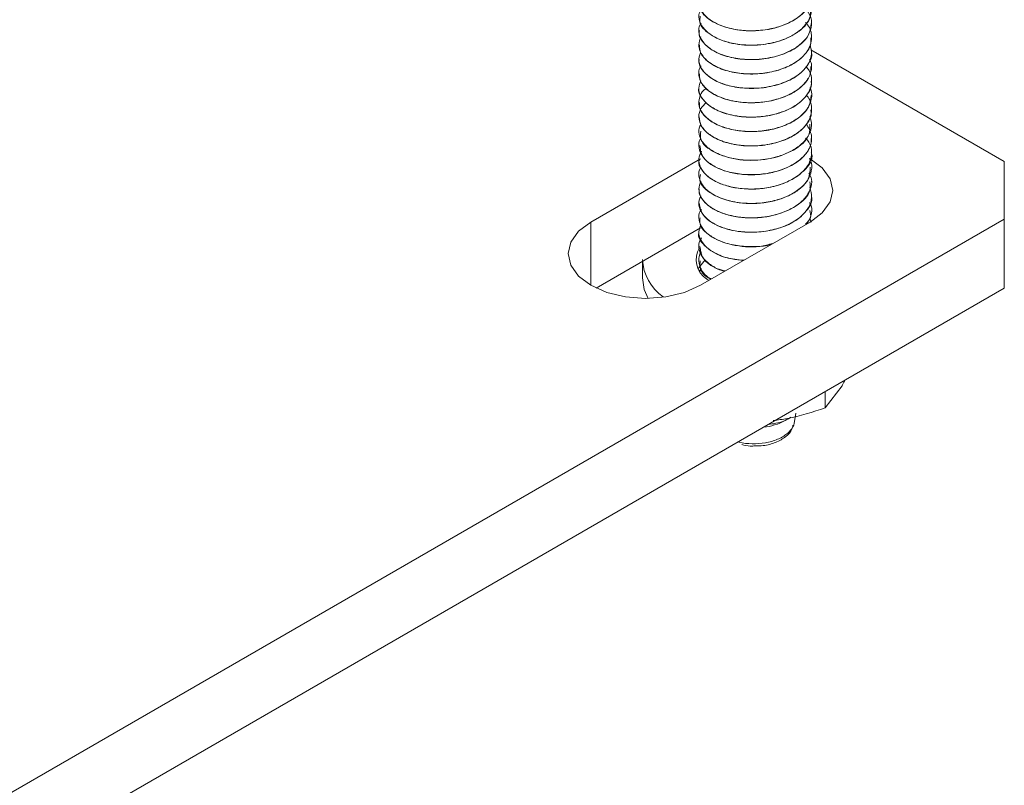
# Model space of a CAD drawing. Header units: millimetres. Extents: x -268 to 358, y -1428 to -19.
# Tile 9 of 34: x -26 to 44, y -949 to -895. Entities that reach past the tile are written whole.
import ezdxf

# ---------------------------------------------------------------- set-up
doc = ezdxf.new("R2010")
doc.units = ezdxf.units.MM

msp = doc.modelspace()

# ---------------------------------------------------------------- linework, layer by layer
at = {"color": 7, "linetype": 'Continuous', "lineweight": 15}
for p, q in [((30.546, -895.441), (30.546, -895.433)), ((22.546, -895.943), (22.546, -895.951)), ((30.546, -896.461), (30.546, -896.453)), ((22.546, -896.964), (22.546, -896.972)), ((44.224, -905.242), (30.498, -897.318)), ((30.546, -897.482), (30.546, -897.474)), ((22.546, -897.984), (22.546, -897.992)), ((30.546, -898.503), (30.546, -898.495)), ((22.546, -899.005), (22.546, -899.013)), ((30.546, -899.524), (30.546, -899.516)), ((22.546, -900.026), (22.546, -900.034)), ((30.546, -900.544), (30.546, -900.536)), ((22.546, -901.046), (22.546, -901.054)), ((22.546, -902.067), (22.546, -902.075)), ((30.546, -901.565), (30.546, -901.557)), ((30.546, -902.585), (30.546, -902.577)), ((22.546, -903.088), (22.546, -903.095)), ((22.546, -904.108), (22.546, -904.117)), ((30.546, -903.606), (30.546, -903.598)), ((30.546, -904.627), (30.546, -904.619)), ((22.657, -905.038), (14.879, -909.528)), ((22.546, -905.129), (22.546, -905.137)), ((44.224, -909.324), (44.224, -905.242)), ((22.546, -906.15), (22.546, -906.157)), ((30.546, -905.647), (30.546, -905.639)), ((30.546, -906.668), (30.546, -906.66)), ((22.546, -907.171), (22.546, -907.178)), ((30.546, -907.689), (30.546, -907.681)), ((22.546, -908.191), (22.546, -908.199)), ((30.546, -908.709), (30.546, -908.701)), ((-37.094, -956.267), (44.224, -909.324)), ((22.546, -909.212), (22.546, -909.219)), ((22.657, -914.018), (30.435, -909.528)), ((30.431, -909.251), (30.506, -909.53)), ((44.224, -914.223), (44.224, -909.324)), ((22.657, -909.937), (15.249, -914.213)), ((22.546, -910.233), (22.546, -910.241)), ((22.546, -911.253), (22.546, -911.261)), ((18.546, -912.31), (18.546, -913.488)), ((22.546, -912.274), (22.546, -912.281)), ((22.6, -913.006), (22.687, -912.795)), ((22.621, -913.044), (22.704, -912.845)), ((22.625, -913.051), (22.72, -912.836)), ((23.112, -913.578), (23.243, -913.68)), ((-37.094, -961.166), (44.224, -914.223)), ((31.505, -922.717), (32.705, -921.138)), ((31.505, -921.565), (31.505, -922.717)), ((29.299, -923.812), (29.427, -923.099))]:
    msp.add_line(p, q, dxfattribs=at)
at = {"color": 7, "linetype": 'Continuous', "lineweight": 0}
msp.add_line((14.879, -914.018), (14.879, -909.528), dxfattribs=at)
at = {"color": 7, "linetype": 'Continuous', "lineweight": 15, "flags": 128}
for points in [[(30.435, -909.528), (31.309, -908.87), (31.859, -908.104), (32.046, -907.283), (31.859, -906.461), (31.309, -905.695), (30.435, -905.038), (30.407, -905.021)], [(14.879, -909.528), (14.005, -910.185), (13.455, -910.951), (13.268, -911.773), (13.455, -912.595), (14.005, -913.36), (14.879, -914.018), (16.018, -914.523), (17.344, -914.84), (18.768, -914.948), (20.191, -914.84), (21.518, -914.523), (22.657, -914.018)], [(22.982, -912.206), (22.514, -912.809), (22.501, -912.835)], [(18.546, -913.488), (18.676, -914.316), (18.955, -914.946)]]:
    msp.add_lwpolyline(points, dxfattribs=at)
at = {"color": 7, "linetype": 'Continuous', "lineweight": 15}
for centre, radius, start, end in [((23.983, -912.205), 1.626, 148.65931, 237.59191), ((22.03, -912), 3.488, 182.98507, 234.52522), ((26.704, -919.975), 4.134, 276.02389, 298.36248)]:
    msp.add_arc(centre, radius, start, end, dxfattribs=at)
for points, knots in [([(30.387, -892.849), (30.448, -892.966), (30.557, -893.173), (30.548, -893.477), (30.491, -893.914), (30.204, -894.481), (29.519, -895.107), (28.626, -895.566), (27.515, -895.883), (26.329, -895.998), (25.069, -895.892), (24.193, -895.642), (23.635, -895.37), (23.191, -895.093), (22.736, -894.654), (22.517, -894.048), (22.523, -893.578), (22.695, -893.356), (22.721, -893.321)], [0, 0, 0, 0, 0.0404186, 0.072199, 0.1003431, 0.187753, 0.2663757, 0.3473327, 0.4209762, 0.5125051, 0.5888055, 0.6841491, 0.7166503, 0.7471145, 0.8264543, 0.9070837, 0.9855057, 1, 1, 1, 1]), ([(30.134, -893.377), (30.22, -893.478), (30.473, -893.777), (30.589, -894.37), (30.456, -895.107), (29.938, -895.793), (29.179, -896.325), (28.206, -896.736), (27.068, -896.974), (25.843, -896.999), (24.748, -896.84), (23.787, -896.505), (23.046, -896.021), (22.619, -895.448), (22.482, -894.898), (22.631, -894.573), (22.689, -894.445)], [0, 0, 0, 0, 0.036178, 0.106742, 0.186342, 0.272592, 0.342546, 0.408007, 0.500409, 0.571636, 0.647778, 0.724965, 0.799711, 0.877471, 0.951499, 1, 1, 1, 1]), ([(22.645, -893.907), (22.635, -894.102), (22.607, -894.622), (23.472, -895.379), (24.964, -895.926), (26.813, -896.03), (28.609, -895.644), (29.933, -894.841), (30.587, -894.007), (30.482, -893.52), (30.457, -893.404)], [0, 0, 0, 0, 0.086621, 0.230601, 0.376469, 0.520099, 0.665888, 0.809984, 0.954646, 1, 1, 1, 1]), ([(30.123, -894.363), (30.27, -894.58), (30.565, -895.016), (30.566, -895.732), (30.259, -896.456), (29.624, -897.073), (28.715, -897.572), (27.777, -897.861), (27.013, -897.969), (26.619, -897.995), (26.478, -898), (26.412, -898.001), (26.384, -898.002), (26.289, -898.003), (25.973, -898.002), (25.281, -897.952), (24.359, -897.752), (23.468, -897.354), (22.838, -896.825), (22.574, -896.321), (22.539, -895.916), (22.554, -895.649), (22.66, -895.491), (22.7, -895.432)], [0, 0, 0, 0, 0.073805, 0.147816, 0.222497, 0.309436, 0.372887, 0.456056, 0.508041, 0.524089, 0.533482, 0.535683, 0.53698, 0.539073, 0.554304, 0.5992, 0.676636, 0.750014, 0.827861, 0.904401, 0.938623, 0.976985, 1, 1, 1, 1]), ([(22.645, -894.932), (22.621, -895.066), (22.54, -895.524), (23.264, -896.261), (24.652, -896.878), (26.473, -897.069), (28.303, -896.768), (29.741, -896.032), (30.525, -895.164), (30.464, -894.604), (30.444, -894.42)], [0, 0, 0, 0, 0.0598845, 0.2045445, 0.3498583, 0.4936332, 0.6396029, 0.7833022, 0.92882, 1, 1, 1, 1]), ([(30.123, -895.383), (30.172, -895.434), (30.456, -895.734), (30.595, -896.331), (30.473, -897.083), (30.076, -897.666), (29.623, -898.054), (29.125, -898.377), (28.398, -898.711), (27.329, -898.975), (26.13, -899.055), (24.986, -898.935), (23.936, -898.619), (23.331, -898.259), (23.06, -898.013), (23.002, -897.955), (22.987, -897.939), (22.984, -897.936), (22.984, -897.936), (22.983, -897.936), (22.983, -897.936), (22.983, -897.936), (22.983, -897.936), (22.983, -897.935), (22.981, -897.933), (22.963, -897.914), (22.912, -897.86), (22.664, -897.557), (22.457, -897.047), (22.621, -896.588), (22.688, -896.401)], [0, 0, 0, 0, 0.0186808, 0.1089944, 0.1821546, 0.2569858, 0.3043939, 0.3308378, 0.3958125, 0.4767904, 0.54842, 0.6271607, 0.7033344, 0.7848019, 0.8023946, 0.8078273, 0.808835, 0.808951, 0.8090083, 0.8090095, 0.8090106, 0.8090128, 0.8090175, 0.8090582, 0.8091604, 0.8098472, 0.8170338, 0.8313231, 0.9311588, 1, 1, 1, 1]), ([(22.595, -895.953), (22.581, -896.027), (22.522, -896.348), (22.889, -896.895), (23.667, -897.495), (24.804, -897.894), (26.138, -898.055), (27.518, -897.943), (28.789, -897.567), (29.792, -896.967), (30.438, -896.225), (30.498, -895.691), (30.527, -895.439)], [0, 0, 0, 0, 0.033407, 0.143006, 0.250313, 0.359938, 0.467592, 0.576655, 0.685347, 0.793337, 0.902814, 1, 1, 1, 1]), ([(22.591, -896.97), (22.598, -897.151), (22.613, -897.576), (23.173, -898.19), (24.118, -898.714), (25.356, -899.014), (26.731, -899.062), (28.078, -898.834), (29.261, -898.358), (30.103, -897.678), (30.537, -897.008), (30.5, -896.595), (30.488, -896.461)], [0, 0, 0, 0, 0.080318, 0.188884, 0.296975, 0.406386, 0.513759, 0.623433, 0.730846, 0.840195, 0.948406, 1, 1, 1, 1]), ([(30.441, -896.955), (30.495, -897.169), (30.606, -897.613), (30.344, -898.38), (29.808, -898.958), (29.326, -899.268), (29.202, -899.338), (29.184, -899.348), (29.177, -899.352), (29.177, -899.352), (29.177, -899.352), (29.177, -899.352), (29.177, -899.352), (29.177, -899.352), (29.174, -899.354), (29.167, -899.357), (29.151, -899.366), (29.12, -899.383), (29.056, -899.418), (28.853, -899.52), (28.515, -899.662), (27.767, -899.903), (26.795, -900.06), (25.599, -900.039), (24.566, -899.854), (23.656, -899.5), (23.132, -899.123), (22.806, -898.765), (22.577, -898.37), (22.483, -897.914), (22.634, -897.613), (22.681, -897.517)], [0, 0, 0, 0, 0.073112, 0.15182, 0.26263, 0.292447, 0.295808, 0.297529, 0.297556, 0.297569, 0.297573, 0.297574, 0.297576, 0.297586, 0.297664, 0.298292, 0.299546, 0.302055, 0.307072, 0.317107, 0.356304, 0.391519, 0.491473, 0.560103, 0.642316, 0.720762, 0.798492, 0.825589, 0.877973, 0.961181, 1, 1, 1, 1]), ([(22.576, -897.994), (22.567, -898.032), (22.495, -898.314), (22.81, -898.836), (23.522, -899.457), (24.619, -899.891), (25.932, -900.089), (27.318, -900.019), (28.608, -899.68), (29.679, -899.11), (30.332, -898.365), (30.614, -897.787), (30.538, -897.499), (30.534, -897.483)], [0, 0, 0, 0, 0.017083, 0.126782, 0.23418, 0.343615, 0.451731, 0.560321, 0.669485, 0.777081, 0.886745, 0.994075, 1, 1, 1, 1]), ([(30.149, -898.5), (30.227, -898.591), (30.488, -898.898), (30.59, -899.489), (30.449, -900.203), (29.967, -900.864), (29.234, -901.401), (28.511, -901.713), (27.808, -901.92), (26.996, -902.073), (26.141, -902.103), (25.45, -902.04), (24.725, -901.927), (23.87, -901.656), (23.076, -901.149), (22.61, -900.554), (22.479, -899.982), (22.634, -899.638), (22.686, -899.522)], [0, 0, 0, 0, 0.032639, 0.109783, 0.184208, 0.262104, 0.336364, 0.403376, 0.432024, 0.487414, 0.567861, 0.597897, 0.627262, 0.719332, 0.79344, 0.870414, 0.956119, 1, 1, 1, 1]), ([(30.403, -897.993), (30.457, -898.096), (30.555, -898.281), (30.548, -898.573), (30.495, -899.006), (30.204, -899.584), (29.523, -900.208), (28.606, -900.679), (27.531, -900.98), (26.557, -901.078), (25.831, -901.058), (25.356, -901.007), (24.841, -900.919), (24.119, -900.723), (23.494, -900.413), (23.091, -900.091), (22.733, -899.721), (22.517, -899.203), (22.522, -898.7), (22.679, -898.487), (22.702, -898.457)], [0, 0, 0, 0, 0.036128, 0.064819, 0.097294, 0.183359, 0.264718, 0.345019, 0.425324, 0.503279, 0.546235, 0.577143, 0.605275, 0.660566, 0.748011, 0.782084, 0.811918, 0.910824, 0.98709, 1, 1, 1, 1]), ([(22.602, -899.012), (22.596, -899.156), (22.578, -899.545), (23.065, -900.137), (23.955, -900.69), (25.158, -901.026), (26.523, -901.114), (27.884, -900.926), (29.101, -900.485), (30.003, -899.83), (30.506, -899.133), (30.496, -898.676), (30.492, -898.501)], [0, 0, 0, 0, 0.063869, 0.17292, 0.280561, 0.390173, 0.497468, 0.607054, 0.714763, 0.823735, 0.932507, 1, 1, 1, 1]), ([(22.548, -900.034), (22.547, -900.036), (22.471, -900.28), (22.743, -900.775), (23.384, -901.415), (24.441, -901.882), (25.727, -902.117), (27.114, -902.088), (28.427, -901.787), (29.539, -901.25), (30.262, -900.526), (30.589, -899.914), (30.52, -899.582), (30.508, -899.526)], [0, 0, 0, 0, 0.000918, 0.110558, 0.218212, 0.327299, 0.435985, 0.544003, 0.653483, 0.760849, 0.870541, 0.978015, 1, 1, 1, 1]), ([(30.417, -899.998), (30.444, -900.044), (30.596, -900.298), (30.553, -900.803), (30.288, -901.537), (29.649, -902.162), (28.743, -902.657), (27.773, -902.973), (26.583, -903.134), (25.414, -903.085), (24.342, -902.849), (23.463, -902.455), (22.836, -901.924), (22.512, -901.308), (22.563, -900.718), (22.753, -900.273), (22.999, -900.091), (23.066, -900.042)], [0, 0, 0, 0, 0.015162, 0.08486, 0.15404, 0.253075, 0.308205, 0.385694, 0.460259, 0.540274, 0.612103, 0.687602, 0.764285, 0.838862, 0.917599, 0.977579, 1, 1, 1, 1]), ([(30.184, -900.537), (30.195, -900.549), (30.441, -900.809), (30.581, -901.352), (30.506, -902.103), (30.095, -902.771), (29.387, -903.357), (28.437, -903.805), (27.311, -904.082), (26.171, -904.155), (25.032, -904.045), (24.012, -903.756), (23.386, -903.397), (23.105, -903.159), (23.023, -903.08), (22.984, -903.04), (22.966, -903.021), (22.959, -903.014), (22.957, -903.012), (22.957, -903.011), (22.957, -903.011), (22.956, -903.011), (22.956, -903.011), (22.956, -903.011), (22.956, -903.011), (22.956, -903.01), (22.955, -903.01), (22.933, -902.986), (22.875, -902.919), (22.644, -902.619), (22.487, -902.121), (22.625, -901.497), (22.932, -901.178), (23.073, -901.032)], [0, 0, 0, 0, 0.004303, 0.08934, 0.15654, 0.229421, 0.298203, 0.370205, 0.443917, 0.515445, 0.577826, 0.657885, 0.728944, 0.746766, 0.755678, 0.760134, 0.762362, 0.762919, 0.763059, 0.763128, 0.763163, 0.763165, 0.763166, 0.763167, 0.763169, 0.763174, 0.763241, 0.763531, 0.772286, 0.788777, 0.876097, 0.943174, 1, 1, 1, 1]), ([(22.603, -901.055), (22.59, -901.161), (22.547, -901.514), (22.966, -902.082), (23.797, -902.662), (24.965, -903.032), (26.315, -903.16), (27.687, -903.012), (28.935, -902.607), (29.893, -901.98), (30.471, -901.257), (30.496, -900.758), (30.507, -900.542)], [0, 0, 0, 0, 0.047408, 0.156812, 0.264192, 0.373869, 0.481277, 0.590638, 0.698831, 0.807295, 0.916504, 1, 1, 1, 1]), ([(30.432, -902.037), (30.49, -902.256), (30.606, -902.69), (30.377, -903.398), (29.841, -904.052), (29.028, -904.569), (28.014, -904.957), (26.859, -905.161), (25.657, -905.148), (24.584, -904.964), (23.666, -904.61), (22.938, -904.087), (22.565, -903.494), (22.501, -902.956), (22.643, -902.675), (22.692, -902.58)], [0, 0, 0, 0, 0.074118, 0.147434, 0.24059, 0.315916, 0.384804, 0.483952, 0.557679, 0.634302, 0.71991, 0.794619, 0.887167, 0.961722, 1, 1, 1, 1]), ([(22.574, -902.073), (22.597, -902.285), (22.645, -902.741), (23.273, -903.37), (24.262, -903.868), (25.526, -904.139), (26.908, -904.152), (28.24, -903.889), (29.392, -903.385), (30.181, -902.684), (30.562, -902.04), (30.507, -901.664), (30.493, -901.566)], [0, 0, 0, 0, 0.094291, 0.202372, 0.310962, 0.420095, 0.527685, 0.637328, 0.744638, 0.854202, 0.961994, 1, 1, 1, 1]), ([(30.178, -902.567), (30.332, -902.835), (30.522, -903.166), (30.553, -903.621), (30.513, -904.056), (30.266, -904.581), (29.858, -905.003), (29.6, -905.205), (29.47, -905.297), (29.341, -905.381), (29.071, -905.541), (28.456, -905.83), (27.625, -906.057), (26.879, -906.146), (26.172, -906.183), (25.259, -906.128), (24.212, -905.867), (23.358, -905.447), (22.759, -904.902), (22.521, -904.28), (22.514, -903.815), (22.671, -903.603), (22.689, -903.579)], [0, 0, 0, 0, 0.089173, 0.110251, 0.144654, 0.228059, 0.280806, 0.298909, 0.30888, 0.319101, 0.335515, 0.38143, 0.468289, 0.50784, 0.529043, 0.607497, 0.687243, 0.756891, 0.837013, 0.915718, 0.990539, 1, 1, 1, 1]), ([(22.675, -903.094), (22.653, -903.288), (22.59, -903.846), (23.611, -904.668), (25.388, -905.204), (27.521, -905.148), (29.35, -904.494), (30.461, -903.524), (30.434, -902.84), (30.424, -902.581)], [0, 0, 0, 0, 0.086044, 0.248014, 0.411946, 0.574235, 0.736374, 0.900343, 1, 1, 1, 1]), ([(30.123, -903.569), (30.209, -903.668), (30.478, -903.98), (30.59, -904.575), (30.457, -905.289), (29.978, -905.96), (29.207, -906.526), (28.217, -906.937), (27.085, -907.174), (25.904, -907.212), (24.782, -907.055), (23.805, -906.723), (23.061, -906.24), (22.619, -905.662), (22.478, -905.059), (22.659, -904.678), (22.744, -904.5)], [0, 0, 0, 0, 0.034752, 0.109892, 0.182163, 0.259774, 0.334703, 0.408113, 0.484797, 0.559525, 0.634036, 0.709466, 0.78515, 0.859058, 0.934136, 1, 1, 1, 1]), ([(22.626, -904.109), (22.661, -904.41), (22.737, -905.076), (23.835, -905.752), (25.011, -906.083), (26.009, -906.197), (27.041, -906.159), (28.364, -905.907), (29.519, -905.365), (30.223, -904.637), (30.518, -904.095), (30.518, -903.745), (30.517, -903.605)], [0, 0, 0, 0, 0.132287, 0.293413, 0.375996, 0.456822, 0.538391, 0.621004, 0.782068, 0.864696, 0.945851, 1, 1, 1, 1]), ([(22.588, -905.142), (22.573, -905.174), (22.479, -905.385), (22.718, -905.788), (23.112, -906.284), (23.776, -906.705), (24.876, -907.111), (26.592, -907.295), (28.655, -906.883), (30.065, -905.951), (30.699, -905.076), (30.529, -904.651), (30.521, -904.63)], [0, 0, 0, 0, 0.014506, 0.0973059, 0.1792192, 0.2601481, 0.3429068, 0.5044878, 0.6680329, 0.8301002, 0.9918243, 1, 1, 1, 1]), ([(30.39, -905.024), (30.42, -905.073), (30.588, -905.346), (30.565, -905.893), (30.302, -906.593), (29.69, -907.232), (28.822, -907.736), (27.761, -908.078), (26.57, -908.24), (25.631, -908.197), (24.953, -908.083), (24.286, -907.923), (23.504, -907.588), (22.844, -907.038), (22.537, -906.443), (22.505, -905.954), (22.652, -905.701), (22.685, -905.644)], [0, 0, 0, 0, 0.017293, 0.097273, 0.176942, 0.257549, 0.339198, 0.417013, 0.498273, 0.585573, 0.609821, 0.647497, 0.739417, 0.816649, 0.897546, 0.977158, 1, 1, 1, 1]), ([(30.361, -906.068), (30.432, -906.209), (30.63, -906.597), (30.508, -907.109), (30.299, -907.532), (29.993, -907.96), (29.407, -908.456), (28.407, -908.917), (27.309, -909.185), (26.188, -909.258), (25.027, -909.15), (24.004, -908.857), (23.317, -908.457), (22.969, -908.14), (22.66, -907.753), (22.467, -907.243), (22.617, -906.818), (22.682, -906.637)], [0, 0, 0, 0, 0.04895, 0.134606, 0.167196, 0.197242, 0.289963, 0.366058, 0.448815, 0.52667, 0.595055, 0.692677, 0.765927, 0.805109, 0.834623, 0.929451, 1, 1, 1, 1]), ([(22.667, -906.162), (22.636, -906.298), (22.522, -906.797), (23.405, -907.608), (25.083, -908.221), (26.862, -908.253), (28.167, -907.972), (29.054, -907.626), (29.767, -907.159), (30.407, -906.503), (30.437, -905.964), (30.454, -905.64)], [0, 0, 0, 0, 0.061047, 0.22302, 0.386483, 0.547981, 0.630693, 0.711571, 0.793451, 0.876205, 1, 1, 1, 1]), ([(22.574, -907.179), (22.566, -907.237), (22.534, -907.48), (22.823, -908.072), (23.594, -908.702), (24.733, -909.084), (25.706, -909.24), (26.733, -909.248), (28.082, -909.056), (29.549, -908.449), (30.526, -907.493), (30.443, -906.869), (30.417, -906.668)], [0, 0, 0, 0, 0.025885, 0.108625, 0.269905, 0.35263, 0.434298, 0.515242, 0.597939, 0.759279, 0.922555, 1, 1, 1, 1]), ([(30.424, -907.084), (30.486, -907.311), (30.615, -907.784), (30.38, -908.494), (29.839, -909.15), (29.048, -909.668), (28.02, -910.057), (26.859, -910.263), (25.654, -910.254), (24.61, -910.069), (23.719, -909.736), (23.019, -909.264), (22.585, -908.663), (22.485, -908.104), (22.641, -907.779), (22.689, -907.678)], [0, 0, 0, 0, 0.076456, 0.159487, 0.23867, 0.319167, 0.391788, 0.482605, 0.561782, 0.639115, 0.711315, 0.789061, 0.870924, 0.959866, 1, 1, 1, 1]), ([(22.57, -908.197), (22.623, -908.486), (22.734, -909.08), (23.778, -909.825), (25.373, -910.287), (27.357, -910.276), (29.169, -909.698), (30.225, -908.774), (30.661, -908.049), (30.54, -907.698), (30.537, -907.69)], [0, 0, 0, 0, 0.128649, 0.264379, 0.402443, 0.562599, 0.723055, 0.860905, 0.996711, 1, 1, 1, 1]), ([(30.391, -908.136), (30.435, -908.213), (30.608, -908.516), (30.556, -909.049), (30.336, -909.458), (30.237, -909.642)], [0, 0, 0, 0, 0.158222, 0.62113, 1, 1, 1, 1]), ([(27.702, -911.106), (27.65, -911.121), (27.248, -911.242), (26.403, -911.292), (25.254, -911.231), (24.196, -910.967), (23.344, -910.542), (22.758, -909.995), (22.519, -909.389), (22.518, -908.909), (22.692, -908.677), (22.724, -908.634)], [0, 0, 0, 0, 0.019937, 0.154068, 0.286635, 0.427995, 0.563519, 0.697827, 0.835847, 0.969682, 1, 1, 1, 1]), ([(30.123, -909.684), (30.271, -909.526), (30.556, -909.222), (30.467, -908.879), (30.424, -908.713)], [0, 0, 0, 0, 0.517333, 1, 1, 1, 1]), ([(25.724, -912.247), (25.443, -912.223), (24.718, -912.16), (23.818, -911.829), (23.063, -911.341), (22.645, -910.806), (22.486, -910.242), (22.624, -909.898), (22.69, -909.733)], [0, 0, 0, 0, 0.134643, 0.347547, 0.507118, 0.693244, 0.852917, 1, 1, 1, 1]), ([(22.637, -909.22), (22.619, -909.369), (22.563, -909.825), (23.306, -910.59), (24.805, -911.213), (26.556, -911.375), (27.492, -911.129), (27.802, -911.048)], [0, 0, 0, 0, 0.110279, 0.336871, 0.604513, 0.869391, 1, 1, 1, 1]), ([(22.558, -910.242), (22.554, -910.252), (22.413, -910.616), (22.996, -911.352), (24.208, -912.082), (25.299, -912.197), (25.732, -912.243)], [0, 0, 0, 0, 0.010635, 0.384952, 0.755799, 1, 1, 1, 1]), ([(24.377, -913.025), (24.36, -913.022), (24.025, -912.952), (23.504, -912.658), (23.062, -912.326), (22.856, -912.081), (22.707, -911.881), (22.536, -911.491), (22.503, -911.028), (22.688, -910.742), (22.744, -910.655)], [0, 0, 0, 0, 0.01044, 0.21484, 0.431652, 0.460762, 0.510029, 0.668802, 0.899601, 1, 1, 1, 1]), ([(23.423, -913.576), (23.352, -913.537), (23.06, -913.38), (22.697, -912.936), (22.5, -912.332), (22.558, -911.846), (22.726, -911.65), (22.738, -911.636)], [0, 0, 0, 0, 0.079313, 0.326135, 0.685305, 0.977943, 1, 1, 1, 1]), ([(22.627, -911.254), (22.662, -911.545), (22.735, -912.139), (23.533, -912.777), (24.232, -912.949), (24.426, -912.997)], [0, 0, 0, 0, 0.409385, 0.835988, 1, 1, 1, 1]), ([(22.637, -912.281), (22.623, -912.433), (22.581, -912.886), (22.932, -913.383), (23.383, -913.58), (23.402, -913.588)], [0, 0, 0, 0, 0.324019, 0.971902, 1, 1, 1, 1]), ([(32.705, -921.138), (32.733, -921.091), (32.798, -920.984), (32.862, -920.841), (32.897, -920.761)], [0, 0, 0, 0, 0.440103, 1, 1, 1, 1]), ([(27.826, -923.618), (28.161, -923.572), (29.406, -923.401), (30.619, -923.006), (31.505, -922.717)], [0, 0, 0, 0, 0.2686336, 1, 1, 1, 1]), ([(27.471, -923.894), (27.65, -923.869), (28.216, -923.791), (28.787, -923.588), (29.053, -923.382), (29.074, -923.365)], [0, 0, 0, 0, 0.2990584, 0.9442247, 1, 1, 1, 1]), ([(25.356, -925.115), (25.375, -925.121), (25.653, -925.227), (26.334, -925.275), (27.281, -925.221), (28.156, -924.967), (28.728, -924.635), (29.122, -924.242), (29.295, -923.973), (29.299, -923.789), (29.299, -923.786)], [0, 0, 0, 0, 0.012254, 0.189689, 0.36915, 0.54925, 0.728384, 0.817026, 0.996478, 1, 1, 1, 1]), ([(26.543, -925.408), (26.737, -925.408), (27.247, -925.407), (28.029, -925.184), (28.716, -924.788), (29.149, -924.345), (29.206, -924.04), (29.224, -923.944)], [0, 0, 0, 0, 0.155368, 0.407326, 0.666126, 0.89538, 1, 1, 1, 1]), ([(25.595, -925.312), (25.792, -925.362), (26.1, -925.44), (26.426, -925.416), (26.543, -925.408)], [0, 0, 0, 0, 0.639634, 1, 1, 1, 1])]:
    msp.add_open_spline(points, degree=3, knots=knots, dxfattribs=at)

doc.saveas('drawing.dxf')
